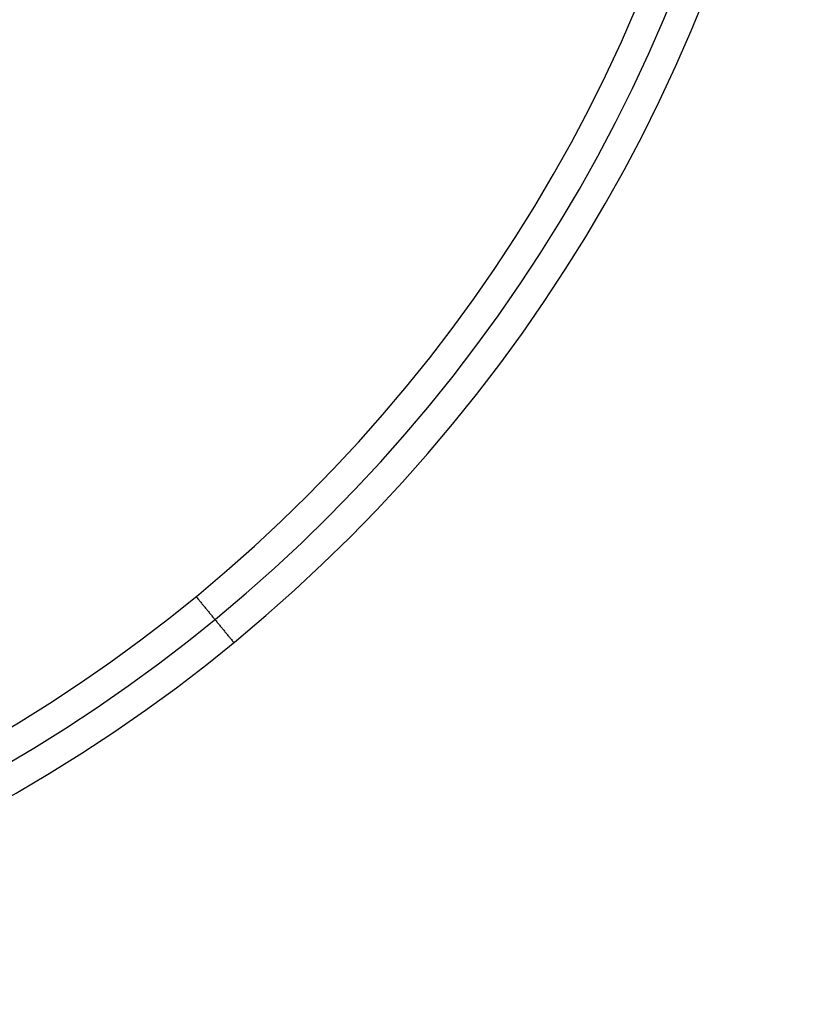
# Model space of a CAD drawing. Header units: millimetres. Extents: x -380 to 370, y -375 to 375.
# Tile 8 of 13: x 182 to 370, y -375 to -144. Entities that reach past the tile are written whole.
import ezdxf

# ---------------------------------------------------------------- set-up
doc = ezdxf.new("R2010")
doc.units = ezdxf.units.MM
doc.header["$MEASUREMENT"] = 0
doc.layers.add('Soround table top', color=7, linetype='Continuous', true_color=0xd5c28c)

msp = doc.modelspace()

# ---------------------------------------------------------------- linework, layer by layer
at = {"layer": 'Soround table top'}
for centre, radius, end in [((-5.29, -0.18, 421.24), 375, 0), ((-5.29, -0.18, 426.24), 375, 0), ((-5.29, -0.18, 421.24), 375, 0), ((-5.29, -0.18, 423.74), 375, 0), ((-5.29, -0.18, 426.24), 375, 0), ((-5.29, -0.18, 433.24), 368, 0), ((-5.29, -0.18, 440.24), 361, 360), ((-5.29, -0.18, 440.24), 361, 360)]:
    msp.add_arc(centre, radius, 180, end, dxfattribs=at)
for points in [[(223.72, -279.24, 440.24), (228.16, -284.65, 433.24), (232.6, -290.06, 426.24)], [(232.6, -290.06, 426.24), (232.6, -290.06, 423.74), (232.6, -290.06, 421.24)]]:
    msp.add_open_spline(points, degree=2, dxfattribs=at)

doc.saveas('drawing.dxf')
